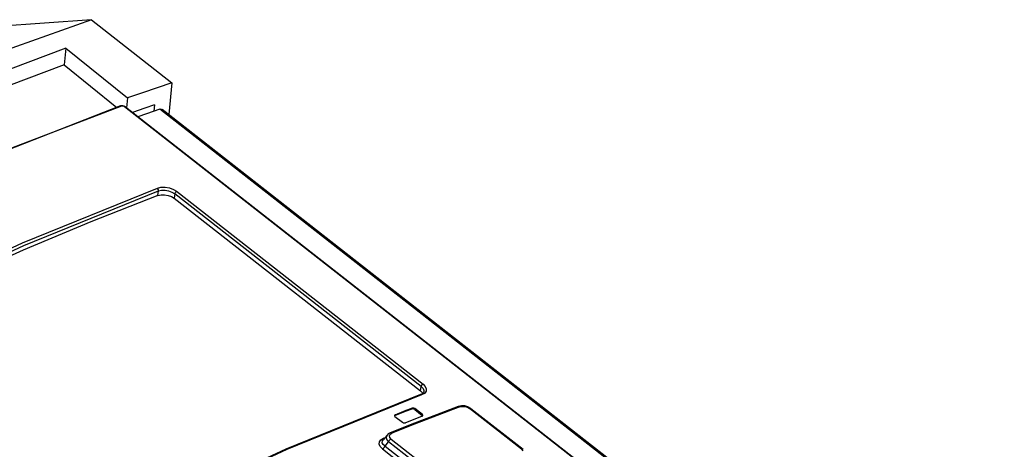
# Model space of a CAD drawing. Extents: x 0 to 594, y 0 to 420.
# Tile 25 of 27: x 515 to 534, y 140 to 148. Entities that reach past the tile are written whole.
import ezdxf

# ---------------------------------------------------------------- set-up
doc = ezdxf.new("R2010")
doc.units = 0
doc.header["$LTSCALE"] = 32.67
doc.layers.get('0').update_dxf_attribs({"linetype": 'CONTINUOUS'})

msp = doc.modelspace()

# ---------------------------------------------------------------- linework, layer by layer
at = {"color": 7, "linetype": 'CONTINUOUS'}
for p, q in [((516.308, 147.844), (514.446, 147.713)), ((516.308, 147.844), (517.826, 146.657)), ((515.825, 147.311), (515.793, 146.994)), ((515.825, 147.311), (516.989, 146.374)), ((515.793, 146.994), (516.786, 146.195)), ((517.826, 146.657), (517.767, 146.058)), ((516.989, 146.374), (516.97, 146.186)), ((516.876, 146.226), (516.853, 146.221)), ((516.902, 146.224), (516.876, 146.226)), ((516.947, 146.205), (533.454, 133.309)), ((517.496, 146.241), (517.484, 146.121)), ((534.369, 133.087), (517.641, 146.156)), ((517.869, 144.484), (522.511, 140.857)), ((522.511, 140.857), (522.548, 140.82)), ((522.548, 140.82), (522.55, 140.813)), ((522.573, 140.847), (522.573, 140.847)), ((522.539, 140.803), (522.51, 140.788)), ((522.399, 140.509), (522.542, 140.397)), ((522.543, 140.413), (522.401, 140.524)), ((523.22, 140.564), (522.807, 140.409)), ((523.281, 140.577), (523.22, 140.564)), ((523.343, 140.575), (523.281, 140.577)), ((523.403, 140.559), (523.343, 140.575)), ((523.459, 140.527), (523.403, 140.559)), ((523.459, 140.527), (524.441, 139.76)), ((522.016, 140.397), (522.016, 140.391)), ((522.016, 140.391), (522.025, 140.379)), ((522.025, 140.379), (522.168, 140.268)), ((522.807, 140.409), (522.348, 140.231)), ((522.539, 140.381), (522.551, 140.39)), ((522.549, 140.388), (522.542, 140.397)), ((522.552, 140.401), (522.543, 140.413)), ((522.551, 140.39), (522.553, 140.396)), ((522.553, 140.396), (522.552, 140.401)), ((521.937, 140.068), (521.901, 140.048)), ((522.348, 140.231), (521.937, 140.068)), ((521.879, 140.027), (521.803, 139.935)), ((521.901, 140.048), (521.878, 140.027))]:
    msp.add_line(p, q, dxfattribs=at)
at = {"color": 9, "linetype": 'CONTINUOUS'}
for p, q in [((516.873, 146.216), (514.532, 145.324)), ((516.891, 146.219), (516.873, 146.216)), ((516.912, 146.215), (516.891, 146.219)), ((516.929, 146.206), (516.912, 146.215)), ((533.435, 133.31), (516.929, 146.206)), ((534.325, 133.091), (517.597, 146.159)), ((517.562, 144.534), (517.57, 144.621)), ((517.878, 144.568), (517.869, 144.484)), ((522.52, 140.941), (517.878, 144.568)), ((517.914, 144.615), (522.556, 140.988)), ((522.511, 140.857), (522.52, 140.941)), ((522.581, 140.812), (522.53, 140.784)), ((522.343, 140.517), (522.345, 140.533)), ((522.401, 140.524), (522.399, 140.509)), ((523.249, 140.557), (522.823, 140.396)), ((523.249, 140.557), (523.297, 140.567)), ((523.392, 140.551), (523.431, 140.529)), ((524.413, 139.761), (523.431, 140.529)), ((522.029, 140.411), (522.028, 140.395)), ((522.823, 140.396), (522.395, 140.231)), ((522.542, 140.397), (522.543, 140.413)), ((522.395, 140.231), (521.967, 140.061)), ((521.764, 139.94), (521.814, 139.968)), ((521.814, 139.968), (521.837, 139.978)), ((521.826, 139.962), (521.814, 139.968)), ((521.84, 139.82), (521.907, 139.901)), ((522.88, 139.141), (521.907, 139.901)), ((521.935, 140.041), (521.967, 140.061)), ((521.955, 139.953), (522.929, 139.193)), ((521.792, 139.767), (522.819, 138.965)), ((521.84, 139.82), (522.867, 139.017)), ((524.413, 139.761), (524.439, 139.733))]:
    msp.add_line(p, q, dxfattribs=at)
at = {"color": 7, "linetype": 'CONTINUOUS'}
for points in [[(516.308, 147.844), (514.045, 147.039), (511.758, 146.099), (509.455, 145.027), (507.143, 143.828), (504.827, 142.503)], [(515.825, 147.311), (513.39, 146.391), (510.932, 145.319), (508.459, 144.098), (505.98, 142.731)], [(515.793, 146.994), (513.358, 146.076), (510.9, 145.004), (508.427, 143.782), (506.2, 142.554)], [(517.826, 146.657), (517.548, 146.565), (517.269, 146.471), (516.989, 146.374)], [(516.853, 146.221), (513.727, 145), (510.569, 143.531)], [(516.947, 146.205), (516.928, 146.216), (516.902, 146.224)], [(517.496, 146.241), (517.317, 146.18), (517.081, 146.1)], [(517.597, 146.159), (517.345, 146.075), (517.184, 146.019)], [(517.597, 146.159), (517.622, 146.163), (517.641, 146.156)], [(517.562, 144.534), (516.296, 144.041), (515.025, 143.507), (513.748, 142.932)], [(517.562, 144.534), (517.62, 144.548), (517.686, 144.549), (517.754, 144.538), (517.817, 144.515), (517.869, 144.484)], [(522.573, 140.847), (522.567, 140.829), (522.539, 140.803)], [(522.51, 140.788), (519.971, 139.76), (517.411, 138.57)], [(522.343, 140.517), (522.238, 140.477), (522.028, 140.395)], [(522.029, 140.411), (522.24, 140.493), (522.345, 140.533)], [(522.399, 140.509), (522.382, 140.517), (522.361, 140.52), (522.343, 140.517)], [(522.401, 140.524), (522.383, 140.533), (522.363, 140.536), (522.345, 140.533)], [(522.029, 140.411), (522.018, 140.403), (522.016, 140.397)], [(522.168, 140.268), (522.185, 140.259), (522.205, 140.256), (522.224, 140.259)], [(522.539, 140.381), (522.434, 140.341), (522.224, 140.259)]]:
    msp.add_lwpolyline(points, dxfattribs=at)
at = {"color": 9, "linetype": 'CONTINUOUS'}
for points in [[(516.873, 146.216), (516.858, 146.222), (516.853, 146.221)], [(516.929, 146.206), (516.942, 146.207), (516.947, 146.205)], [(509.881, 141.106), (512.452, 142.455), (515.011, 143.646), (517.55, 144.674)], [(509.906, 141.056), (512.475, 142.404), (515.033, 143.594), (517.57, 144.621)], [(517.55, 144.674), (517.618, 144.69), (517.697, 144.691), (517.778, 144.678), (517.853, 144.651), (517.914, 144.615)], [(517.57, 144.621), (517.57, 144.64), (517.562, 144.66), (517.55, 144.674)], [(517.57, 144.621), (517.628, 144.634), (517.695, 144.634), (517.763, 144.622), (517.826, 144.599), (517.878, 144.568)], [(517.914, 144.615), (517.901, 144.607), (517.889, 144.595), (517.881, 144.581), (517.878, 144.568)], [(522.52, 140.941), (522.524, 140.955), (522.533, 140.97), (522.544, 140.981), (522.556, 140.988)], [(522.52, 140.941), (522.556, 140.904), (522.572, 140.864), (522.573, 140.847)], [(522.556, 140.988), (522.598, 140.944), (522.618, 140.897), (522.612, 140.851), (522.581, 140.812)], [(522.53, 140.784), (519.991, 139.756), (517.431, 138.565), (514.86, 137.216)], [(522.53, 140.784), (522.515, 140.789), (522.51, 140.788)], [(523.22, 140.564), (523.233, 140.565), (523.25, 140.557)], [(523.297, 140.567), (523.346, 140.564), (523.392, 140.551)], [(523.431, 140.529), (523.446, 140.532), (523.459, 140.527)], [(521.967, 140.061), (521.951, 140.069), (521.937, 140.068)], [(521.792, 139.767), (521.749, 139.812), (521.73, 139.858), (521.735, 139.902), (521.764, 139.94)], [(521.84, 139.82), (521.804, 139.851), (521.788, 139.884), (521.792, 139.918), (521.803, 139.935)], [(521.878, 140.027), (521.868, 140.009), (521.864, 139.975), (521.877, 139.938), (521.907, 139.901)], [(521.907, 139.901), (521.919, 139.923), (521.936, 139.941), (521.955, 139.953)], [(521.955, 139.953), (521.928, 139.984), (521.922, 140.014), (521.935, 140.041)], [(521.792, 139.767), (521.811, 139.779), (521.828, 139.798), (521.84, 139.82)], [(524.441, 139.76), (524.429, 139.764), (524.413, 139.761)]]:
    msp.add_lwpolyline(points, dxfattribs=at)

doc.saveas('drawing.dxf')
